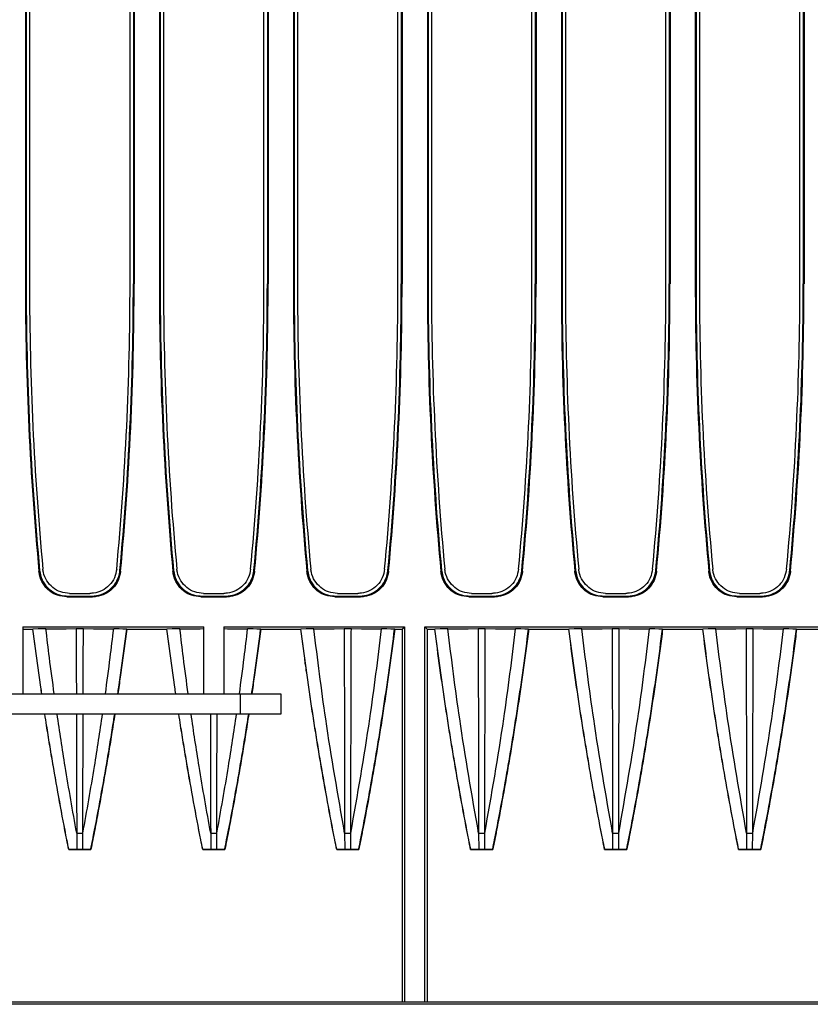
# Model space of a CAD drawing. Header units: millimetres. Extents: x 25 to 1935, y 715 to 2336.
# Tile 205 of 252: x 1713 to 1725, y 908 to 923. Entities that reach past the tile are written whole.
import ezdxf

# ---------------------------------------------------------------- set-up
doc = ezdxf.new("R2010")
doc.units = ezdxf.units.MM
doc.header["$LTSCALE"] = 2
doc.layers.get('0').update_dxf_attribs({"color": 2})

msp = doc.modelspace()

# ---------------------------------------------------------------- linework, layer by layer
at = {"color": 2, "linetype": 'Continuous', "lineweight": 30}
for p, q in [((1713.202, 937.272), (1713.202, 918.637)), ((1713.213, 937.26), (1713.213, 918.637)), ((1713.263, 937.22), (1713.263, 918.637)), ((1714.763, 918.637), (1714.763, 937.22)), ((1714.813, 937.26), (1714.813, 918.637)), ((1714.825, 937.272), (1714.825, 918.637)), ((1715.202, 937.272), (1715.202, 918.637)), ((1715.213, 937.26), (1715.213, 918.637)), ((1715.263, 937.22), (1715.263, 918.637)), ((1716.763, 918.637), (1716.763, 937.22)), ((1716.813, 937.26), (1716.813, 918.637)), ((1716.825, 937.272), (1716.825, 918.637)), ((1717.202, 937.272), (1717.202, 918.637)), ((1717.213, 937.26), (1717.213, 918.637)), ((1717.263, 937.22), (1717.263, 918.637)), ((1718.763, 918.637), (1718.763, 937.22)), ((1718.813, 937.26), (1718.813, 918.637)), ((1718.825, 937.272), (1718.825, 918.637)), ((1719.202, 937.272), (1719.202, 918.637)), ((1719.213, 937.26), (1719.213, 918.637)), ((1719.263, 937.22), (1719.263, 918.637)), ((1720.763, 918.637), (1720.763, 937.22)), ((1720.813, 937.26), (1720.813, 918.637)), ((1720.825, 937.272), (1720.825, 918.637)), ((1721.202, 937.272), (1721.202, 918.637)), ((1721.213, 937.26), (1721.213, 918.637)), ((1721.263, 937.22), (1721.263, 918.637)), ((1722.763, 918.637), (1722.763, 937.22)), ((1722.813, 937.26), (1722.813, 918.637)), ((1722.825, 937.272), (1722.825, 918.637)), ((1723.202, 937.272), (1723.202, 918.637)), ((1723.213, 937.26), (1723.213, 918.637)), ((1723.263, 937.22), (1723.263, 918.637)), ((1724.763, 918.637), (1724.763, 937.22)), ((1724.813, 937.26), (1724.813, 918.637)), ((1724.825, 937.272), (1724.825, 918.637)), ((1713.202, 918.637), (1713.213, 918.637)), ((1714.825, 918.637), (1714.813, 918.637)), ((1715.202, 918.637), (1715.213, 918.637)), ((1716.825, 918.637), (1716.813, 918.637)), ((1717.202, 918.637), (1717.213, 918.637)), ((1718.825, 918.637), (1718.813, 918.637)), ((1719.202, 918.637), (1719.213, 918.637)), ((1720.825, 918.637), (1720.813, 918.637)), ((1721.202, 918.637), (1721.213, 918.637)), ((1722.825, 918.637), (1722.813, 918.637)), ((1723.202, 918.637), (1723.213, 918.637)), ((1724.825, 918.637), (1724.813, 918.637)), ((1713.404, 914.349), (1713.414, 914.361)), ((1714.612, 914.361), (1714.623, 914.349)), ((1715.404, 914.349), (1715.414, 914.361)), ((1716.612, 914.361), (1716.623, 914.349)), ((1717.404, 914.349), (1717.414, 914.361)), ((1718.612, 914.361), (1718.623, 914.349)), ((1719.404, 914.349), (1719.414, 914.361)), ((1720.612, 914.361), (1720.623, 914.349)), ((1721.404, 914.349), (1721.414, 914.361)), ((1722.612, 914.361), (1722.623, 914.349)), ((1723.404, 914.349), (1723.414, 914.361)), ((1724.612, 914.361), (1724.623, 914.349)), ((1713.822, 913.969), (1714.205, 913.969)), ((1713.832, 913.98), (1714.194, 913.98)), ((1713.861, 914.02), (1714.165, 914.02)), ((1715.822, 913.969), (1716.205, 913.969)), ((1715.832, 913.98), (1716.194, 913.98)), ((1715.861, 914.02), (1716.165, 914.02)), ((1717.822, 913.969), (1718.205, 913.969)), ((1717.832, 913.98), (1718.194, 913.98)), ((1717.861, 914.02), (1718.165, 914.02)), ((1719.822, 913.969), (1720.205, 913.969)), ((1719.832, 913.98), (1720.194, 913.98)), ((1719.861, 914.02), (1720.165, 914.02)), ((1721.822, 913.969), (1722.205, 913.969)), ((1721.832, 913.98), (1722.194, 913.98)), ((1721.861, 914.02), (1722.165, 914.02)), ((1723.822, 913.969), (1724.205, 913.969)), ((1723.832, 913.98), (1724.194, 913.98)), ((1723.861, 914.02), (1724.165, 914.02)), ((1713.163, 913.52), (1715.863, 913.52)), ((1713.163, 913.52), (1713.163, 912.52)), ((1715.863, 912.52), (1715.863, 913.52)), ((1716.163, 913.52), (1718.863, 913.52)), ((1716.163, 913.52), (1716.163, 912.52)), ((1718.83, 913.487), (1718.863, 913.52)), ((1718.863, 913.52), (1718.863, 907.92)), ((1719.163, 913.52), (1734.863, 913.52)), ((1719.163, 907.92), (1719.163, 913.52)), ((1719.163, 913.52), (1719.197, 913.487)), ((1713.163, 913.487), (1713.313, 913.487)), ((1713.314, 913.488), (1713.313, 913.487)), ((1714.714, 913.487), (1714.713, 913.488)), ((1714.714, 913.487), (1715.313, 913.487)), ((1715.314, 913.488), (1715.313, 913.487)), ((1716.714, 913.487), (1716.713, 913.488)), ((1716.714, 913.487), (1717.313, 913.487)), ((1717.314, 913.488), (1717.313, 913.487)), ((1718.714, 913.487), (1718.713, 913.488)), ((1718.714, 913.487), (1718.83, 913.487)), ((1718.83, 907.92), (1718.83, 913.487)), ((1719.197, 913.487), (1719.313, 913.487)), ((1719.197, 913.487), (1719.197, 907.92)), ((1719.314, 913.488), (1719.313, 913.487)), ((1720.714, 913.487), (1720.713, 913.488)), ((1720.714, 913.487), (1721.313, 913.487)), ((1721.314, 913.488), (1721.313, 913.487)), ((1722.714, 913.487), (1722.713, 913.488)), ((1722.714, 913.487), (1723.313, 913.487)), ((1723.314, 913.488), (1723.313, 913.487)), ((1724.714, 913.487), (1724.713, 913.488)), ((1724.714, 913.487), (1725.313, 913.487)), ((1709.613, 912.52), (1716.413, 912.52)), ((1716.413, 912.22), (1716.413, 912.52)), ((1716.413, 912.52), (1717.013, 912.52)), ((1717.013, 912.52), (1717.013, 912.22)), ((1716.413, 912.22), (1709.613, 912.22)), ((1717.013, 912.22), (1716.413, 912.22)), ((1713.967, 910.444), (1713.968, 910.203)), ((1714.058, 910.203), (1714.059, 910.444)), ((1715.967, 910.444), (1715.968, 910.203)), ((1716.058, 910.203), (1716.059, 910.444)), ((1717.967, 910.444), (1717.968, 910.203)), ((1718.058, 910.203), (1718.059, 910.444)), ((1719.967, 910.444), (1719.968, 910.203)), ((1720.058, 910.203), (1720.059, 910.444)), ((1721.967, 910.444), (1721.968, 910.203)), ((1722.058, 910.203), (1722.059, 910.444)), ((1723.967, 910.444), (1723.968, 910.203)), ((1724.058, 910.203), (1724.059, 910.444)), ((1713.848, 910.2), (1713.849, 910.202)), ((1713.848, 910.2), (1714.179, 910.2)), ((1714.178, 910.202), (1714.179, 910.2)), ((1715.848, 910.2), (1715.849, 910.202)), ((1715.848, 910.2), (1716.179, 910.2)), ((1716.178, 910.202), (1716.179, 910.2)), ((1717.848, 910.2), (1717.849, 910.202)), ((1717.848, 910.2), (1718.179, 910.2)), ((1718.178, 910.202), (1718.179, 910.2)), ((1719.848, 910.2), (1719.849, 910.202)), ((1719.848, 910.2), (1720.179, 910.2)), ((1720.178, 910.202), (1720.179, 910.2)), ((1721.848, 910.2), (1721.849, 910.202)), ((1721.848, 910.2), (1722.179, 910.2)), ((1722.178, 910.202), (1722.179, 910.2)), ((1723.848, 910.2), (1723.849, 910.202)), ((1723.848, 910.2), (1724.179, 910.2)), ((1724.178, 910.202), (1724.179, 910.2)), ((1766.213, 907.889), (1659.814, 907.889)), ((1766.199, 907.92), (1659.827, 907.92))]:
    msp.add_line(p, q, dxfattribs=at)
at = {"color": 2, "linetype": 'Continuous', "lineweight": 30, "flags": 128}
for points in [[(1713.832, 913.98), (1713.827, 913.975), (1713.822, 913.969)], [(1714.205, 913.969), (1714.199, 913.975), (1714.194, 913.98)], [(1715.832, 913.98), (1715.827, 913.975), (1715.822, 913.969)], [(1716.205, 913.969), (1716.199, 913.975), (1716.194, 913.98)], [(1717.832, 913.98), (1717.827, 913.975), (1717.822, 913.969)], [(1718.205, 913.969), (1718.199, 913.975), (1718.194, 913.98)], [(1719.832, 913.98), (1719.827, 913.975), (1719.822, 913.969)], [(1720.205, 913.969), (1720.199, 913.975), (1720.194, 913.98)], [(1721.832, 913.98), (1721.827, 913.975), (1721.822, 913.969)], [(1722.205, 913.969), (1722.199, 913.975), (1722.194, 913.98)], [(1723.832, 913.98), (1723.827, 913.975), (1723.822, 913.969)], [(1724.205, 913.969), (1724.199, 913.975), (1724.194, 913.98)], [(1713.508, 913.49), (1713.451, 913.489), (1713.394, 913.489), (1713.314, 913.488)], [(1713.508, 913.49), (1713.658, 913.492), (1713.809, 913.493), (1713.96, 913.495)], [(1714.067, 913.495), (1714.217, 913.493), (1714.368, 913.492), (1714.519, 913.49)], [(1714.713, 913.488), (1714.656, 913.488), (1714.599, 913.489), (1714.519, 913.49)], [(1715.508, 913.49), (1715.451, 913.489), (1715.394, 913.489), (1715.314, 913.488)], [(1715.508, 913.49), (1715.658, 913.492), (1715.809, 913.493), (1715.863, 913.494)], [(1716.163, 913.494), (1716.217, 913.493), (1716.368, 913.492), (1716.519, 913.49)], [(1716.713, 913.488), (1716.656, 913.488), (1716.599, 913.489), (1716.519, 913.49)], [(1717.508, 913.49), (1717.451, 913.489), (1717.394, 913.489), (1717.314, 913.488)], [(1717.508, 913.49), (1717.658, 913.492), (1717.809, 913.493), (1717.96, 913.495)], [(1718.067, 913.495), (1718.217, 913.493), (1718.368, 913.492), (1718.519, 913.49)], [(1718.713, 913.488), (1718.656, 913.488), (1718.599, 913.489), (1718.519, 913.49)], [(1719.508, 913.49), (1719.451, 913.489), (1719.394, 913.489), (1719.314, 913.488)], [(1719.508, 913.49), (1719.658, 913.492), (1719.809, 913.493), (1719.96, 913.495)], [(1720.067, 913.495), (1720.217, 913.493), (1720.368, 913.492), (1720.519, 913.49)], [(1720.713, 913.488), (1720.656, 913.488), (1720.599, 913.489), (1720.519, 913.49)], [(1721.508, 913.49), (1721.451, 913.489), (1721.394, 913.489), (1721.314, 913.488)], [(1721.508, 913.49), (1721.658, 913.492), (1721.809, 913.493), (1721.96, 913.495)], [(1722.067, 913.495), (1722.217, 913.493), (1722.368, 913.492), (1722.519, 913.49)], [(1722.713, 913.488), (1722.656, 913.488), (1722.599, 913.489), (1722.519, 913.49)], [(1723.508, 913.49), (1723.451, 913.489), (1723.394, 913.489), (1723.314, 913.488)], [(1723.508, 913.49), (1723.658, 913.492), (1723.809, 913.493), (1723.96, 913.495)], [(1724.067, 913.495), (1724.217, 913.493), (1724.368, 913.492), (1724.519, 913.49)], [(1724.713, 913.488), (1724.656, 913.488), (1724.599, 913.489), (1724.519, 913.49)], [(1713.849, 910.202), (1713.908, 910.202), (1713.968, 910.203)], [(1714.058, 910.203), (1714.118, 910.202), (1714.178, 910.202)], [(1715.849, 910.202), (1715.908, 910.202), (1715.968, 910.203)], [(1716.058, 910.203), (1716.118, 910.202), (1716.178, 910.202)], [(1717.849, 910.202), (1717.908, 910.202), (1717.968, 910.203)], [(1718.058, 910.203), (1718.118, 910.202), (1718.178, 910.202)], [(1719.849, 910.202), (1719.908, 910.202), (1719.968, 910.203)], [(1720.058, 910.203), (1720.118, 910.202), (1720.178, 910.202)], [(1721.849, 910.202), (1721.908, 910.202), (1721.968, 910.203)], [(1722.058, 910.203), (1722.118, 910.202), (1722.178, 910.202)], [(1723.849, 910.202), (1723.908, 910.202), (1723.968, 910.203)], [(1724.058, 910.203), (1724.118, 910.202), (1724.178, 910.202)]]:
    msp.add_lwpolyline(points, dxfattribs=at)
at = {"color": 2, "linetype": 'Continuous', "lineweight": 30}
for centre, radius, start, end in [((1758.813, 918.637), 45.611, 180, 185.3934), ((1758.813, 918.637), 45.6, 180, 185.3802), ((1758.813, 918.637), 45.55, 180, 185.3582), ((1669.213, 918.637), 45.55, 354.6418, 0), ((1669.213, 918.637), 45.6, 354.6198, 0), ((1669.213, 918.637), 45.611, 354.6066, 0), ((1760.813, 918.637), 45.611, 180, 185.3934), ((1760.813, 918.637), 45.6, 180, 185.3802), ((1760.813, 918.637), 45.55, 180, 185.3582), ((1671.213, 918.637), 45.55, 354.6418, 0), ((1671.213, 918.637), 45.6, 354.6198, 0), ((1671.213, 918.637), 45.611, 354.6066, 0), ((1762.813, 918.637), 45.611, 180, 185.3934), ((1762.813, 918.637), 45.6, 180, 185.3802), ((1762.813, 918.637), 45.55, 180, 185.3582), ((1673.213, 918.637), 45.55, 354.6418, 0), ((1673.213, 918.637), 45.6, 354.6198, 0), ((1673.213, 918.637), 45.611, 354.6066, 0), ((1764.813, 918.637), 45.611, 180, 185.3934), ((1764.813, 918.637), 45.6, 180, 185.3802), ((1764.813, 918.637), 45.55, 180, 185.3582), ((1675.213, 918.637), 45.55, 354.6418, 0), ((1675.213, 918.637), 45.6, 354.6198, 0), ((1675.213, 918.637), 45.611, 354.6066, 0), ((1766.813, 918.637), 45.611, 180, 185.3934), ((1766.813, 918.637), 45.6, 180, 185.3802), ((1766.813, 918.637), 45.55, 180, 185.3582), ((1677.213, 918.637), 45.55, 354.6418, 0), ((1677.213, 918.637), 45.6, 354.6198, 0), ((1677.213, 918.637), 45.611, 354.6066, 0), ((1768.813, 918.637), 45.611, 180, 185.3934), ((1768.813, 918.637), 45.6, 180, 185.3802), ((1768.813, 918.637), 45.55, 180, 185.3582), ((1679.213, 918.637), 45.55, 354.6418, 0), ((1679.213, 918.637), 45.6, 354.6198, 0), ((1679.213, 918.637), 45.611, 354.6066, 0)]:
    msp.add_arc(centre, radius, start, end, dxfattribs=at)
for points, knots in [([(1713.822, 913.969), (1713.774, 913.974), (1713.68, 913.983), (1713.554, 914.055), (1713.459, 914.162), (1713.415, 914.268), (1713.406, 914.332), (1713.404, 914.349)], [0, 0, 0, 0, 0.2283986, 0.4567987, 0.6851666, 0.9135255, 1, 1, 1, 1]), ([(1713.414, 914.361), (1713.423, 914.314), (1713.441, 914.221), (1713.525, 914.103), (1713.64, 914.018), (1713.749, 913.984), (1713.814, 913.981), (1713.832, 913.98)], [0, 0, 0, 0, 0.228363, 0.456727, 0.685059, 0.913382, 1, 1, 1, 1]), ([(1713.861, 914.02), (1713.816, 914.025), (1713.726, 914.034), (1713.606, 914.103), (1713.515, 914.204), (1713.473, 914.305), (1713.464, 914.366), (1713.462, 914.383)], [0, 0, 0, 0, 0.22861, 0.457225, 0.685714, 0.913942, 1, 1, 1, 1]), ([(1714.564, 914.383), (1714.555, 914.339), (1714.538, 914.25), (1714.458, 914.137), (1714.349, 914.057), (1714.245, 914.024), (1714.183, 914.021), (1714.165, 914.02)], [0, 0, 0, 0, 0.227964, 0.4559225, 0.684031, 0.9124081, 1, 1, 1, 1]), ([(1714.194, 913.98), (1714.241, 913.985), (1714.336, 913.994), (1714.462, 914.067), (1714.557, 914.173), (1714.601, 914.279), (1714.61, 914.343), (1714.612, 914.361)], [0, 0, 0, 0, 0.228363, 0.456727, 0.685059, 0.913382, 1, 1, 1, 1]), ([(1714.623, 914.349), (1714.614, 914.303), (1714.595, 914.21), (1714.512, 914.091), (1714.397, 914.007), (1714.287, 913.972), (1714.222, 913.97), (1714.205, 913.969)], [0, 0, 0, 0, 0.2283986, 0.4567987, 0.6851666, 0.9135255, 1, 1, 1, 1]), ([(1715.822, 913.969), (1715.774, 913.974), (1715.68, 913.983), (1715.554, 914.055), (1715.459, 914.162), (1715.415, 914.268), (1715.406, 914.332), (1715.404, 914.349)], [0, 0, 0, 0, 0.228399, 0.456799, 0.685167, 0.913525, 1, 1, 1, 1]), ([(1715.414, 914.361), (1715.423, 914.314), (1715.441, 914.221), (1715.525, 914.103), (1715.64, 914.018), (1715.749, 913.984), (1715.814, 913.981), (1715.832, 913.98)], [0, 0, 0, 0, 0.2283629, 0.4567272, 0.6850593, 0.9133824, 1, 1, 1, 1]), ([(1715.861, 914.02), (1715.816, 914.025), (1715.726, 914.034), (1715.606, 914.103), (1715.515, 914.204), (1715.473, 914.305), (1715.464, 914.366), (1715.462, 914.383)], [0, 0, 0, 0, 0.22861, 0.457225, 0.685714, 0.913942, 1, 1, 1, 1]), ([(1716.564, 914.383), (1716.555, 914.339), (1716.538, 914.25), (1716.458, 914.137), (1716.349, 914.057), (1716.245, 914.024), (1716.183, 914.021), (1716.165, 914.02)], [0, 0, 0, 0, 0.227964, 0.4559225, 0.684031, 0.9124081, 1, 1, 1, 1]), ([(1716.194, 913.98), (1716.241, 913.985), (1716.336, 913.994), (1716.462, 914.067), (1716.557, 914.173), (1716.601, 914.279), (1716.61, 914.343), (1716.612, 914.361)], [0, 0, 0, 0, 0.228363, 0.456727, 0.685059, 0.913382, 1, 1, 1, 1]), ([(1716.623, 914.349), (1716.614, 914.303), (1716.595, 914.21), (1716.512, 914.091), (1716.397, 914.007), (1716.287, 913.972), (1716.222, 913.97), (1716.205, 913.969)], [0, 0, 0, 0, 0.228399, 0.456799, 0.685167, 0.913525, 1, 1, 1, 1]), ([(1717.822, 913.969), (1717.774, 913.974), (1717.68, 913.983), (1717.554, 914.055), (1717.459, 914.162), (1717.415, 914.268), (1717.406, 914.332), (1717.404, 914.349)], [0, 0, 0, 0, 0.228399, 0.456799, 0.685167, 0.913525, 1, 1, 1, 1]), ([(1717.414, 914.361), (1717.423, 914.314), (1717.441, 914.221), (1717.525, 914.103), (1717.64, 914.018), (1717.749, 913.984), (1717.814, 913.981), (1717.832, 913.98)], [0, 0, 0, 0, 0.2283629, 0.4567272, 0.6850593, 0.9133824, 1, 1, 1, 1]), ([(1717.861, 914.02), (1717.816, 914.025), (1717.726, 914.034), (1717.606, 914.103), (1717.515, 914.204), (1717.473, 914.305), (1717.464, 914.366), (1717.462, 914.383)], [0, 0, 0, 0, 0.22861, 0.457225, 0.685714, 0.913942, 1, 1, 1, 1]), ([(1718.564, 914.383), (1718.555, 914.339), (1718.538, 914.25), (1718.458, 914.137), (1718.349, 914.057), (1718.245, 914.024), (1718.183, 914.021), (1718.165, 914.02)], [0, 0, 0, 0, 0.227964, 0.455923, 0.684031, 0.912408, 1, 1, 1, 1]), ([(1718.194, 913.98), (1718.241, 913.985), (1718.336, 913.994), (1718.462, 914.067), (1718.557, 914.173), (1718.601, 914.279), (1718.61, 914.343), (1718.612, 914.361)], [0, 0, 0, 0, 0.228363, 0.456727, 0.685059, 0.913382, 1, 1, 1, 1]), ([(1718.623, 914.349), (1718.614, 914.303), (1718.595, 914.21), (1718.512, 914.091), (1718.397, 914.007), (1718.287, 913.972), (1718.222, 913.97), (1718.205, 913.969)], [0, 0, 0, 0, 0.228399, 0.456799, 0.685167, 0.913525, 1, 1, 1, 1]), ([(1719.822, 913.969), (1719.774, 913.974), (1719.68, 913.983), (1719.554, 914.055), (1719.459, 914.162), (1719.415, 914.268), (1719.406, 914.332), (1719.404, 914.349)], [0, 0, 0, 0, 0.228399, 0.456799, 0.685167, 0.913525, 1, 1, 1, 1]), ([(1719.414, 914.361), (1719.423, 914.314), (1719.441, 914.221), (1719.525, 914.103), (1719.64, 914.018), (1719.749, 913.984), (1719.814, 913.981), (1719.832, 913.98)], [0, 0, 0, 0, 0.228363, 0.456727, 0.685059, 0.913382, 1, 1, 1, 1]), ([(1719.861, 914.02), (1719.816, 914.025), (1719.726, 914.034), (1719.606, 914.103), (1719.515, 914.204), (1719.473, 914.305), (1719.464, 914.366), (1719.462, 914.383)], [0, 0, 0, 0, 0.22861, 0.457225, 0.685714, 0.913942, 1, 1, 1, 1]), ([(1720.564, 914.383), (1720.555, 914.339), (1720.538, 914.25), (1720.458, 914.137), (1720.349, 914.057), (1720.245, 914.024), (1720.183, 914.021), (1720.165, 914.02)], [0, 0, 0, 0, 0.227964, 0.4559225, 0.684031, 0.9124081, 1, 1, 1, 1]), ([(1720.194, 913.98), (1720.241, 913.985), (1720.336, 913.994), (1720.462, 914.067), (1720.557, 914.173), (1720.601, 914.279), (1720.61, 914.343), (1720.612, 914.361)], [0, 0, 0, 0, 0.2283629, 0.4567272, 0.6850593, 0.9133824, 1, 1, 1, 1]), ([(1720.623, 914.349), (1720.614, 914.303), (1720.595, 914.21), (1720.512, 914.091), (1720.397, 914.007), (1720.287, 913.972), (1720.222, 913.97), (1720.205, 913.969)], [0, 0, 0, 0, 0.228399, 0.456799, 0.685167, 0.913525, 1, 1, 1, 1]), ([(1721.822, 913.969), (1721.774, 913.974), (1721.68, 913.983), (1721.554, 914.055), (1721.459, 914.162), (1721.415, 914.268), (1721.406, 914.332), (1721.404, 914.349)], [0, 0, 0, 0, 0.228399, 0.456799, 0.685167, 0.913525, 1, 1, 1, 1]), ([(1721.414, 914.361), (1721.423, 914.314), (1721.441, 914.221), (1721.525, 914.103), (1721.64, 914.018), (1721.749, 913.984), (1721.814, 913.981), (1721.832, 913.98)], [0, 0, 0, 0, 0.228363, 0.456727, 0.685059, 0.913382, 1, 1, 1, 1]), ([(1721.861, 914.02), (1721.816, 914.025), (1721.726, 914.034), (1721.606, 914.103), (1721.515, 914.204), (1721.473, 914.305), (1721.464, 914.366), (1721.462, 914.383)], [0, 0, 0, 0, 0.22861, 0.457225, 0.685714, 0.913942, 1, 1, 1, 1]), ([(1722.564, 914.383), (1722.555, 914.339), (1722.538, 914.25), (1722.458, 914.137), (1722.349, 914.057), (1722.245, 914.024), (1722.183, 914.021), (1722.165, 914.02)], [0, 0, 0, 0, 0.227964, 0.455923, 0.684031, 0.912408, 1, 1, 1, 1]), ([(1722.194, 913.98), (1722.241, 913.985), (1722.336, 913.994), (1722.462, 914.067), (1722.557, 914.173), (1722.601, 914.279), (1722.61, 914.343), (1722.612, 914.361)], [0, 0, 0, 0, 0.228363, 0.456727, 0.685059, 0.913382, 1, 1, 1, 1]), ([(1722.623, 914.349), (1722.614, 914.303), (1722.595, 914.21), (1722.512, 914.091), (1722.397, 914.007), (1722.287, 913.972), (1722.222, 913.97), (1722.205, 913.969)], [0, 0, 0, 0, 0.228399, 0.456799, 0.685167, 0.913525, 1, 1, 1, 1]), ([(1723.822, 913.969), (1723.774, 913.974), (1723.68, 913.983), (1723.554, 914.055), (1723.459, 914.162), (1723.415, 914.268), (1723.406, 914.332), (1723.404, 914.349)], [0, 0, 0, 0, 0.228399, 0.456799, 0.685167, 0.913525, 1, 1, 1, 1]), ([(1723.414, 914.361), (1723.423, 914.314), (1723.441, 914.221), (1723.525, 914.103), (1723.64, 914.018), (1723.749, 913.984), (1723.814, 913.981), (1723.832, 913.98)], [0, 0, 0, 0, 0.228363, 0.456727, 0.685059, 0.913382, 1, 1, 1, 1]), ([(1723.861, 914.02), (1723.816, 914.025), (1723.726, 914.034), (1723.606, 914.103), (1723.515, 914.204), (1723.473, 914.305), (1723.464, 914.366), (1723.462, 914.383)], [0, 0, 0, 0, 0.22861, 0.457225, 0.685714, 0.913942, 1, 1, 1, 1]), ([(1724.564, 914.383), (1724.555, 914.339), (1724.538, 914.25), (1724.458, 914.137), (1724.349, 914.057), (1724.245, 914.024), (1724.183, 914.021), (1724.165, 914.02)], [0, 0, 0, 0, 0.227964, 0.4559225, 0.684031, 0.9124081, 1, 1, 1, 1]), ([(1724.194, 913.98), (1724.241, 913.985), (1724.336, 913.994), (1724.462, 914.067), (1724.557, 914.173), (1724.601, 914.279), (1724.61, 914.343), (1724.612, 914.361)], [0, 0, 0, 0, 0.2283629, 0.4567272, 0.6850593, 0.9133824, 1, 1, 1, 1]), ([(1724.623, 914.349), (1724.614, 914.303), (1724.595, 914.21), (1724.512, 914.091), (1724.397, 914.007), (1724.287, 913.972), (1724.222, 913.97), (1724.205, 913.969)], [0, 0, 0, 0, 0.228399, 0.456799, 0.685167, 0.913525, 1, 1, 1, 1]), ([(1713.446, 912.52), (1713.441, 912.554), (1713.422, 912.683), (1713.376, 913.005), (1713.338, 913.294), (1713.313, 913.487)], [0, 0, 0, 0, 0.104378, 0.400638, 1, 1, 1, 1]), ([(1713.447, 912.52), (1713.442, 912.554), (1713.423, 912.684), (1713.377, 913.006), (1713.339, 913.295), (1713.314, 913.488)], [0, 0, 0, 0, 0.105502, 0.401473, 1, 1, 1, 1]), ([(1713.632, 912.52), (1713.607, 912.701), (1713.563, 913.024), (1713.525, 913.348), (1713.508, 913.49)], [0, 0, 0, 0, 0.560029, 1, 1, 1, 1]), ([(1713.96, 913.495), (1713.97, 913.495), (1713.987, 913.495), (1714.017, 913.495), (1714.043, 913.495), (1714.06, 913.495), (1714.067, 913.495)], [0, 0, 0, 0, 0.297111, 0.499955, 0.797047, 1, 1, 1, 1]), ([(1713.96, 913.495), (1713.961, 913.196), (1713.961, 912.871), (1713.962, 912.546), (1713.962, 912.52)], [0, 0, 0, 0, 0.92067, 1, 1, 1, 1]), ([(1714.064, 912.52), (1714.064, 912.545), (1714.065, 912.869), (1714.066, 913.194), (1714.067, 913.495)], [0, 0, 0, 0, 0.074114, 1, 1, 1, 1]), ([(1714.396, 912.52), (1714.42, 912.701), (1714.464, 913.024), (1714.502, 913.348), (1714.519, 913.49)], [0, 0, 0, 0, 0.559924, 1, 1, 1, 1]), ([(1714.58, 912.52), (1714.585, 912.554), (1714.604, 912.684), (1714.65, 913.006), (1714.688, 913.295), (1714.713, 913.488)], [0, 0, 0, 0, 0.1054161, 0.4013954, 1, 1, 1, 1]), ([(1714.714, 913.487), (1714.708, 913.439), (1714.677, 913.2), (1714.633, 912.878), (1714.593, 912.604), (1714.581, 912.52)], [0, 0, 0, 0, 0.148134, 0.740679, 1, 1, 1, 1]), ([(1715.446, 912.52), (1715.441, 912.554), (1715.422, 912.683), (1715.376, 913.005), (1715.338, 913.294), (1715.313, 913.487)], [0, 0, 0, 0, 0.104378, 0.400638, 1, 1, 1, 1]), ([(1715.447, 912.52), (1715.442, 912.554), (1715.423, 912.684), (1715.377, 913.006), (1715.339, 913.295), (1715.314, 913.488)], [0, 0, 0, 0, 0.105502, 0.401473, 1, 1, 1, 1]), ([(1715.632, 912.52), (1715.607, 912.701), (1715.563, 913.024), (1715.525, 913.348), (1715.508, 913.49)], [0, 0, 0, 0, 0.560029, 1, 1, 1, 1]), ([(1716.396, 912.52), (1716.42, 912.701), (1716.464, 913.024), (1716.502, 913.348), (1716.519, 913.49)], [0, 0, 0, 0, 0.559924, 1, 1, 1, 1]), ([(1716.58, 912.52), (1716.585, 912.554), (1716.604, 912.684), (1716.65, 913.006), (1716.688, 913.295), (1716.713, 913.488)], [0, 0, 0, 0, 0.105416, 0.401395, 1, 1, 1, 1]), ([(1716.714, 913.487), (1716.708, 913.439), (1716.677, 913.2), (1716.633, 912.878), (1716.593, 912.604), (1716.581, 912.52)], [0, 0, 0, 0, 0.148134, 0.740679, 1, 1, 1, 1]), ([(1717.848, 910.2), (1717.838, 910.248), (1717.791, 910.484), (1717.711, 910.91), (1717.627, 911.384), (1717.563, 911.764), (1717.502, 912.145), (1717.444, 912.526), (1717.376, 913.005), (1717.338, 913.294), (1717.313, 913.487)], [0, 0, 0, 0, 0.043391, 0.216956, 0.390522, 0.477304, 0.564085, 0.737651, 0.824433, 1, 1, 1, 1]), ([(1717.849, 910.202), (1717.839, 910.249), (1717.792, 910.485), (1717.712, 910.911), (1717.628, 911.385), (1717.564, 911.766), (1717.503, 912.146), (1717.445, 912.527), (1717.377, 913.006), (1717.339, 913.295), (1717.314, 913.488)], [0, 0, 0, 0, 0.043394, 0.216972, 0.390551, 0.477339, 0.564127, 0.737705, 0.824494, 1, 1, 1, 1]), ([(1717.967, 910.444), (1717.868, 911.011), (1717.69, 912.023), (1717.563, 913.042), (1717.508, 913.49)], [0, 0, 0, 0, 0.560132, 1, 1, 1, 1]), ([(1717.96, 913.495), (1717.97, 913.495), (1717.987, 913.495), (1718.017, 913.495), (1718.043, 913.495), (1718.06, 913.495), (1718.067, 913.495)], [0, 0, 0, 0, 0.297111, 0.499955, 0.797047, 1, 1, 1, 1]), ([(1717.96, 913.495), (1717.961, 913.196), (1717.963, 912.423), (1717.965, 911.646), (1717.966, 911.049), (1717.966, 910.868), (1717.967, 910.628), (1717.967, 910.506), (1717.967, 910.445)], [0, 0, 0, 0, 0.294141, 0.7605004, 0.7638251, 0.880829, 0.9393309, 1, 1, 1, 1]), ([(1718.059, 910.445), (1718.059, 910.504), (1718.06, 910.8), (1718.061, 911.516), (1718.064, 912.474), (1718.066, 913.194), (1718.067, 913.495)], [0, 0, 0, 0, 0.0582949, 0.2914744, 0.7041934, 1, 1, 1, 1]), ([(1718.059, 910.444), (1718.159, 911.011), (1718.337, 912.022), (1718.464, 913.042), (1718.519, 913.49)], [0, 0, 0, 0, 0.5600788, 1, 1, 1, 1]), ([(1718.178, 910.202), (1718.187, 910.249), (1718.234, 910.485), (1718.315, 910.911), (1718.399, 911.385), (1718.463, 911.765), (1718.524, 912.146), (1718.582, 912.527), (1718.65, 913.006), (1718.688, 913.295), (1718.713, 913.488)], [0, 0, 0, 0, 0.043393, 0.216968, 0.390544, 0.47733, 0.564117, 0.737692, 0.824478, 1, 1, 1, 1]), ([(1718.714, 913.487), (1718.708, 913.439), (1718.677, 913.2), (1718.632, 912.866), (1718.562, 912.389), (1718.503, 912.009), (1718.441, 911.628), (1718.376, 911.248), (1718.308, 910.869), (1718.236, 910.488), (1718.198, 910.297), (1718.179, 910.2)], [0, 0, 0, 0, 0.04339, 0.216952, 0.303732, 0.477295, 0.564075, 0.650855, 0.824417, 0.911197, 1, 1, 1, 1]), ([(1719.848, 910.2), (1719.838, 910.248), (1719.791, 910.484), (1719.711, 910.91), (1719.627, 911.384), (1719.563, 911.764), (1719.502, 912.145), (1719.444, 912.526), (1719.376, 913.005), (1719.338, 913.294), (1719.313, 913.487)], [0, 0, 0, 0, 0.043391, 0.216956, 0.390522, 0.477304, 0.564085, 0.737651, 0.824433, 1, 1, 1, 1]), ([(1719.849, 910.202), (1719.839, 910.249), (1719.792, 910.485), (1719.712, 910.911), (1719.628, 911.385), (1719.564, 911.766), (1719.503, 912.146), (1719.445, 912.527), (1719.377, 913.006), (1719.339, 913.295), (1719.314, 913.488)], [0, 0, 0, 0, 0.043394, 0.216972, 0.390551, 0.477339, 0.564127, 0.737705, 0.824494, 1, 1, 1, 1]), ([(1719.967, 910.444), (1719.868, 911.011), (1719.69, 912.023), (1719.563, 913.042), (1719.508, 913.49)], [0, 0, 0, 0, 0.560132, 1, 1, 1, 1]), ([(1719.96, 913.495), (1719.97, 913.495), (1719.987, 913.495), (1720.017, 913.495), (1720.043, 913.495), (1720.06, 913.495), (1720.067, 913.495)], [0, 0, 0, 0, 0.297111, 0.499955, 0.797047, 1, 1, 1, 1]), ([(1719.96, 913.495), (1719.961, 913.196), (1719.963, 912.423), (1719.965, 911.646), (1719.966, 911.049), (1719.966, 910.868), (1719.967, 910.628), (1719.967, 910.506), (1719.967, 910.445)], [0, 0, 0, 0, 0.294141, 0.7605, 0.763825, 0.880829, 0.939331, 1, 1, 1, 1]), ([(1720.059, 910.445), (1720.059, 910.504), (1720.06, 910.8), (1720.061, 911.516), (1720.064, 912.474), (1720.066, 913.194), (1720.067, 913.495)], [0, 0, 0, 0, 0.0582949, 0.2914744, 0.7041934, 1, 1, 1, 1]), ([(1720.059, 910.444), (1720.159, 911.011), (1720.337, 912.022), (1720.464, 913.042), (1720.519, 913.49)], [0, 0, 0, 0, 0.560079, 1, 1, 1, 1]), ([(1720.178, 910.202), (1720.187, 910.249), (1720.234, 910.485), (1720.315, 910.911), (1720.399, 911.385), (1720.463, 911.765), (1720.524, 912.146), (1720.582, 912.527), (1720.65, 913.006), (1720.688, 913.295), (1720.713, 913.488)], [0, 0, 0, 0, 0.043393, 0.216968, 0.390544, 0.47733, 0.564117, 0.737692, 0.824478, 1, 1, 1, 1]), ([(1720.714, 913.487), (1720.708, 913.439), (1720.677, 913.2), (1720.632, 912.866), (1720.562, 912.389), (1720.503, 912.009), (1720.441, 911.628), (1720.376, 911.248), (1720.308, 910.869), (1720.236, 910.488), (1720.198, 910.297), (1720.179, 910.2)], [0, 0, 0, 0, 0.04339, 0.216952, 0.303732, 0.477295, 0.564075, 0.650855, 0.824417, 0.911197, 1, 1, 1, 1]), ([(1721.848, 910.2), (1721.838, 910.248), (1721.791, 910.484), (1721.711, 910.91), (1721.627, 911.384), (1721.563, 911.764), (1721.502, 912.145), (1721.444, 912.526), (1721.376, 913.005), (1721.338, 913.294), (1721.313, 913.487)], [0, 0, 0, 0, 0.043391, 0.216956, 0.390522, 0.477304, 0.564085, 0.737651, 0.824433, 1, 1, 1, 1]), ([(1721.849, 910.202), (1721.839, 910.249), (1721.792, 910.485), (1721.712, 910.911), (1721.628, 911.385), (1721.564, 911.766), (1721.503, 912.146), (1721.445, 912.527), (1721.377, 913.006), (1721.339, 913.295), (1721.314, 913.488)], [0, 0, 0, 0, 0.043394, 0.216972, 0.390551, 0.477339, 0.564127, 0.737705, 0.824494, 1, 1, 1, 1]), ([(1721.967, 910.444), (1721.868, 911.011), (1721.69, 912.023), (1721.563, 913.042), (1721.508, 913.49)], [0, 0, 0, 0, 0.560132, 1, 1, 1, 1]), ([(1721.96, 913.495), (1721.97, 913.495), (1721.987, 913.495), (1722.017, 913.495), (1722.043, 913.495), (1722.06, 913.495), (1722.067, 913.495)], [0, 0, 0, 0, 0.297111, 0.499955, 0.797047, 1, 1, 1, 1]), ([(1721.96, 913.495), (1721.961, 913.196), (1721.963, 912.423), (1721.965, 911.646), (1721.966, 911.049), (1721.966, 910.868), (1721.967, 910.628), (1721.967, 910.506), (1721.967, 910.445)], [0, 0, 0, 0, 0.294141, 0.7605004, 0.7638251, 0.880829, 0.9393309, 1, 1, 1, 1]), ([(1722.059, 910.445), (1722.059, 910.504), (1722.06, 910.8), (1722.061, 911.516), (1722.064, 912.474), (1722.066, 913.194), (1722.067, 913.495)], [0, 0, 0, 0, 0.0582949, 0.2914744, 0.7041934, 1, 1, 1, 1]), ([(1722.059, 910.444), (1722.159, 911.011), (1722.337, 912.022), (1722.464, 913.042), (1722.519, 913.49)], [0, 0, 0, 0, 0.560079, 1, 1, 1, 1]), ([(1722.178, 910.202), (1722.187, 910.249), (1722.234, 910.485), (1722.315, 910.911), (1722.399, 911.385), (1722.463, 911.765), (1722.524, 912.146), (1722.582, 912.527), (1722.65, 913.006), (1722.688, 913.295), (1722.713, 913.488)], [0, 0, 0, 0, 0.043393, 0.216968, 0.390544, 0.47733, 0.564117, 0.737692, 0.824478, 1, 1, 1, 1]), ([(1722.714, 913.487), (1722.708, 913.439), (1722.677, 913.2), (1722.632, 912.866), (1722.562, 912.389), (1722.503, 912.009), (1722.441, 911.628), (1722.376, 911.248), (1722.308, 910.869), (1722.236, 910.488), (1722.198, 910.297), (1722.179, 910.2)], [0, 0, 0, 0, 0.04339, 0.216952, 0.303732, 0.477295, 0.564075, 0.650855, 0.824417, 0.911197, 1, 1, 1, 1]), ([(1723.848, 910.2), (1723.838, 910.248), (1723.791, 910.484), (1723.711, 910.91), (1723.627, 911.384), (1723.563, 911.764), (1723.502, 912.145), (1723.444, 912.526), (1723.376, 913.005), (1723.338, 913.294), (1723.313, 913.487)], [0, 0, 0, 0, 0.043391, 0.216956, 0.390522, 0.477304, 0.564085, 0.737651, 0.824433, 1, 1, 1, 1]), ([(1723.849, 910.202), (1723.839, 910.249), (1723.792, 910.485), (1723.712, 910.911), (1723.628, 911.385), (1723.564, 911.766), (1723.503, 912.146), (1723.445, 912.527), (1723.377, 913.006), (1723.339, 913.295), (1723.314, 913.488)], [0, 0, 0, 0, 0.043394, 0.216972, 0.390551, 0.477339, 0.564127, 0.737705, 0.824494, 1, 1, 1, 1]), ([(1723.967, 910.444), (1723.868, 911.011), (1723.69, 912.023), (1723.563, 913.042), (1723.508, 913.49)], [0, 0, 0, 0, 0.560132, 1, 1, 1, 1]), ([(1723.96, 913.495), (1723.97, 913.495), (1723.987, 913.495), (1724.017, 913.495), (1724.043, 913.495), (1724.06, 913.495), (1724.067, 913.495)], [0, 0, 0, 0, 0.297111, 0.499955, 0.797047, 1, 1, 1, 1]), ([(1723.96, 913.495), (1723.961, 913.196), (1723.963, 912.423), (1723.965, 911.646), (1723.966, 911.049), (1723.966, 910.868), (1723.967, 910.628), (1723.967, 910.506), (1723.967, 910.445)], [0, 0, 0, 0, 0.294141, 0.7605, 0.763825, 0.880829, 0.939331, 1, 1, 1, 1]), ([(1724.059, 910.445), (1724.059, 910.504), (1724.06, 910.8), (1724.061, 911.516), (1724.064, 912.474), (1724.066, 913.194), (1724.067, 913.495)], [0, 0, 0, 0, 0.058295, 0.291474, 0.704193, 1, 1, 1, 1]), ([(1724.059, 910.444), (1724.159, 911.011), (1724.337, 912.022), (1724.464, 913.042), (1724.519, 913.49)], [0, 0, 0, 0, 0.560079, 1, 1, 1, 1]), ([(1724.178, 910.202), (1724.187, 910.249), (1724.234, 910.485), (1724.315, 910.911), (1724.399, 911.385), (1724.463, 911.765), (1724.524, 912.146), (1724.582, 912.527), (1724.65, 913.006), (1724.688, 913.295), (1724.713, 913.488)], [0, 0, 0, 0, 0.043393, 0.216968, 0.390544, 0.47733, 0.564117, 0.737692, 0.824478, 1, 1, 1, 1]), ([(1724.714, 913.487), (1724.708, 913.439), (1724.677, 913.2), (1724.632, 912.866), (1724.562, 912.389), (1724.503, 912.009), (1724.441, 911.628), (1724.376, 911.248), (1724.308, 910.869), (1724.236, 910.488), (1724.198, 910.297), (1724.179, 910.2)], [0, 0, 0, 0, 0.04339, 0.216952, 0.303732, 0.477295, 0.564075, 0.650855, 0.824417, 0.911197, 1, 1, 1, 1]), ([(1713.848, 910.2), (1713.838, 910.248), (1713.791, 910.484), (1713.711, 910.91), (1713.627, 911.384), (1713.563, 911.764), (1713.523, 912.011), (1713.5, 912.164), (1713.491, 912.22)], [0, 0, 0, 0, 0.070442, 0.352215, 0.633989, 0.774874, 0.915758, 1, 1, 1, 1]), ([(1713.849, 910.202), (1713.839, 910.249), (1713.792, 910.485), (1713.712, 910.911), (1713.628, 911.385), (1713.564, 911.766), (1713.524, 912.012), (1713.501, 912.164), (1713.492, 912.22)], [0, 0, 0, 0, 0.070484, 0.352423, 0.634362, 0.77533, 0.916298, 1, 1, 1, 1]), ([(1713.967, 910.444), (1713.908, 910.775), (1713.802, 911.366), (1713.713, 911.959), (1713.674, 912.22)], [0, 0, 0, 0, 0.560095, 1, 1, 1, 1]), ([(1713.963, 912.22), (1713.964, 911.872), (1713.965, 911.52), (1713.966, 911.049), (1713.966, 910.868), (1713.967, 910.628), (1713.967, 910.506), (1713.967, 910.445)], [0, 0, 0, 0, 0.588607, 0.594318, 0.795298, 0.895788, 1, 1, 1, 1]), ([(1714.059, 910.445), (1714.059, 910.504), (1714.06, 910.8), (1714.061, 911.392), (1714.062, 911.925), (1714.063, 912.22)], [0, 0, 0, 0, 0.100134, 0.50067, 1, 1, 1, 1]), ([(1714.059, 910.444), (1714.119, 910.775), (1714.225, 911.366), (1714.314, 911.959), (1714.353, 912.22)], [0, 0, 0, 0, 0.560172, 1, 1, 1, 1]), ([(1714.178, 910.202), (1714.187, 910.249), (1714.234, 910.485), (1714.315, 910.911), (1714.399, 911.385), (1714.463, 911.765), (1714.502, 912.012), (1714.526, 912.164), (1714.535, 912.22)], [0, 0, 0, 0, 0.0704806, 0.3524078, 0.6343351, 0.7752968, 0.9162584, 1, 1, 1, 1]), ([(1714.536, 912.22), (1714.52, 912.118), (1714.489, 911.921), (1714.441, 911.628), (1714.376, 911.248), (1714.308, 910.869), (1714.236, 910.488), (1714.198, 910.297), (1714.179, 910.2)], [0, 0, 0, 0, 0.151441, 0.29232, 0.433198, 0.714959, 0.855837, 1, 1, 1, 1]), ([(1715.848, 910.2), (1715.838, 910.248), (1715.791, 910.484), (1715.711, 910.91), (1715.627, 911.384), (1715.563, 911.764), (1715.523, 912.011), (1715.5, 912.164), (1715.491, 912.22)], [0, 0, 0, 0, 0.070442, 0.352215, 0.633989, 0.774874, 0.915758, 1, 1, 1, 1]), ([(1715.849, 910.202), (1715.839, 910.249), (1715.792, 910.485), (1715.712, 910.911), (1715.628, 911.385), (1715.564, 911.766), (1715.524, 912.012), (1715.501, 912.164), (1715.492, 912.22)], [0, 0, 0, 0, 0.070484, 0.352423, 0.634362, 0.77533, 0.916298, 1, 1, 1, 1]), ([(1715.967, 910.444), (1715.908, 910.775), (1715.802, 911.366), (1715.713, 911.959), (1715.674, 912.22)], [0, 0, 0, 0, 0.560095, 1, 1, 1, 1]), ([(1715.963, 912.22), (1715.964, 911.872), (1715.965, 911.52), (1715.966, 911.049), (1715.966, 910.868), (1715.967, 910.628), (1715.967, 910.506), (1715.967, 910.445)], [0, 0, 0, 0, 0.588607, 0.594318, 0.795298, 0.895788, 1, 1, 1, 1]), ([(1716.059, 910.445), (1716.059, 910.504), (1716.06, 910.8), (1716.061, 911.392), (1716.062, 911.925), (1716.063, 912.22)], [0, 0, 0, 0, 0.100134, 0.50067, 1, 1, 1, 1]), ([(1716.059, 910.444), (1716.119, 910.775), (1716.225, 911.366), (1716.314, 911.959), (1716.353, 912.22)], [0, 0, 0, 0, 0.560172, 1, 1, 1, 1]), ([(1716.178, 910.202), (1716.187, 910.249), (1716.234, 910.485), (1716.315, 910.911), (1716.399, 911.385), (1716.463, 911.765), (1716.502, 912.012), (1716.526, 912.164), (1716.535, 912.22)], [0, 0, 0, 0, 0.070481, 0.352408, 0.634335, 0.775297, 0.916258, 1, 1, 1, 1]), ([(1716.536, 912.22), (1716.52, 912.118), (1716.489, 911.921), (1716.441, 911.628), (1716.376, 911.248), (1716.308, 910.869), (1716.236, 910.488), (1716.198, 910.297), (1716.179, 910.2)], [0, 0, 0, 0, 0.151441, 0.29232, 0.433198, 0.714959, 0.855837, 1, 1, 1, 1]), ([(1713.967, 910.444), (1713.975, 910.443), (1713.989, 910.443), (1714.005, 910.443), (1714.013, 910.443)], [0, 0, 0, 0, 0.5, 1, 1, 1, 1]), ([(1714.013, 910.444), (1714.013, 910.444), (1714.021, 910.444), (1714.037, 910.444), (1714.052, 910.444), (1714.059, 910.445)], [0, 0, 0, 0, 0.000242, 0.500121, 1, 1, 1, 1]), ([(1715.967, 910.444), (1715.975, 910.443), (1715.989, 910.443), (1716.005, 910.443), (1716.013, 910.443)], [0, 0, 0, 0, 0.5, 1, 1, 1, 1]), ([(1716.013, 910.444), (1716.013, 910.444), (1716.021, 910.444), (1716.037, 910.444), (1716.052, 910.444), (1716.059, 910.445)], [0, 0, 0, 0, 0.000242, 0.500121, 1, 1, 1, 1]), ([(1717.967, 910.444), (1717.975, 910.443), (1717.989, 910.443), (1718.005, 910.443), (1718.013, 910.443)], [0, 0, 0, 0, 0.5000003, 1, 1, 1, 1]), ([(1718.013, 910.444), (1718.013, 910.444), (1718.021, 910.444), (1718.037, 910.444), (1718.052, 910.444), (1718.059, 910.445)], [0, 0, 0, 0, 0.0002423, 0.5001211, 1, 1, 1, 1]), ([(1719.967, 910.444), (1719.975, 910.443), (1719.989, 910.443), (1720.005, 910.443), (1720.013, 910.443)], [0, 0, 0, 0, 0.5, 1, 1, 1, 1]), ([(1720.013, 910.444), (1720.013, 910.444), (1720.021, 910.444), (1720.037, 910.444), (1720.052, 910.444), (1720.059, 910.445)], [0, 0, 0, 0, 0.0002423, 0.5001211, 1, 1, 1, 1]), ([(1721.967, 910.445), (1721.975, 910.444), (1721.989, 910.444), (1722.005, 910.444), (1722.013, 910.444)], [0, 0, 0, 0, 0.5001223, 1, 1, 1, 1]), ([(1722.013, 910.443), (1722.021, 910.443), (1722.037, 910.443), (1722.052, 910.443), (1722.059, 910.444)], [0, 0, 0, 0, 0.5, 1, 1, 1, 1]), ([(1723.967, 910.444), (1723.975, 910.443), (1723.989, 910.443), (1724.005, 910.443), (1724.013, 910.443)], [0, 0, 0, 0, 0.5, 1, 1, 1, 1]), ([(1724.013, 910.444), (1724.013, 910.444), (1724.021, 910.444), (1724.037, 910.444), (1724.052, 910.444), (1724.059, 910.445)], [0, 0, 0, 0, 0.000242, 0.500121, 1, 1, 1, 1]), ([(1713.968, 910.203), (1713.978, 910.203), (1713.999, 910.203), (1714.032, 910.203), (1714.05, 910.203), (1714.058, 910.203)], [0, 0, 0, 0, 0.357625, 0.715278, 1, 1, 1, 1]), ([(1715.968, 910.203), (1715.978, 910.203), (1715.999, 910.203), (1716.032, 910.203), (1716.05, 910.203), (1716.058, 910.203)], [0, 0, 0, 0, 0.357625, 0.715278, 1, 1, 1, 1]), ([(1717.968, 910.203), (1717.978, 910.203), (1717.999, 910.203), (1718.032, 910.203), (1718.05, 910.203), (1718.058, 910.203)], [0, 0, 0, 0, 0.357625, 0.715278, 1, 1, 1, 1]), ([(1719.968, 910.203), (1719.978, 910.203), (1719.999, 910.203), (1720.032, 910.203), (1720.05, 910.203), (1720.058, 910.203)], [0, 0, 0, 0, 0.357625, 0.715278, 1, 1, 1, 1]), ([(1721.968, 910.203), (1721.978, 910.203), (1721.999, 910.203), (1722.032, 910.203), (1722.05, 910.203), (1722.058, 910.203)], [0, 0, 0, 0, 0.357625, 0.715278, 1, 1, 1, 1]), ([(1723.968, 910.203), (1723.978, 910.203), (1723.999, 910.203), (1724.032, 910.203), (1724.05, 910.203), (1724.058, 910.203)], [0, 0, 0, 0, 0.357625, 0.715278, 1, 1, 1, 1])]:
    msp.add_open_spline(points, degree=3, knots=knots, dxfattribs=at)

doc.saveas('drawing.dxf')
